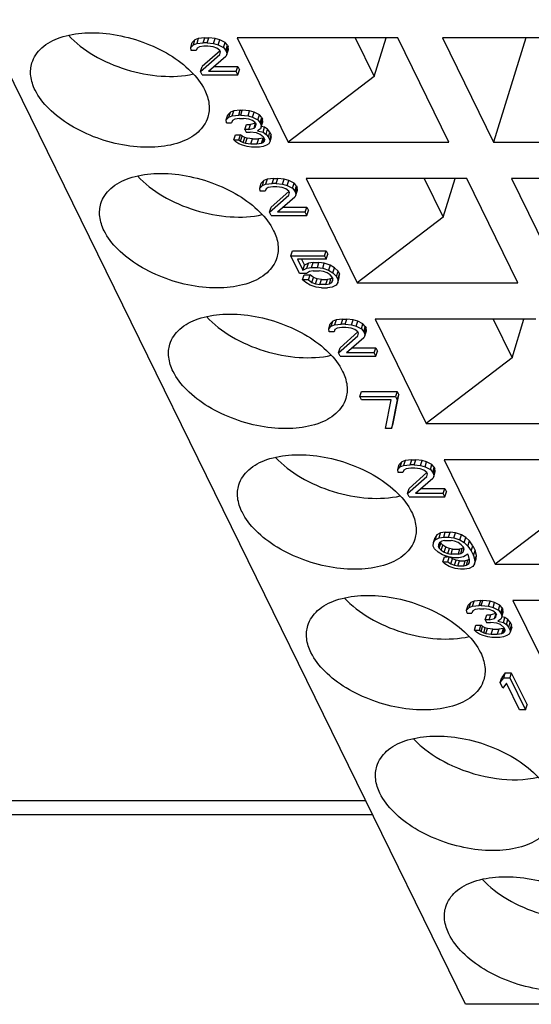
# Model space of a CAD drawing. Header units: millimetres. Extents: x 0 to 594, y 0 to 420.
# Tile 87 of 236: x 333.59 to 338.87, y 29.65 to 39.8. Entities that reach past the tile are written whole.
import ezdxf

# ---------------------------------------------------------------- set-up
doc = ezdxf.new("R2010")
doc.units = ezdxf.units.MM
doc.header["$LTSCALE"] = 32.67
doc.layers.get('0').update_dxf_attribs({"linetype": 'CONTINUOUS'})

msp = doc.modelspace()

# ---------------------------------------------------------------- linework, layer by layer
at = {"color": 7, "linetype": 'CONTINUOUS'}
for p, q in [((338.1872, 29.64504), (325.37544, 55.75266)), ((335.42849, 39.60446), (335.39448, 39.59036)), ((335.42849, 39.60446), (335.41236, 39.55224)), ((335.49667, 39.61152), (335.42849, 39.60446)), ((335.48053, 39.5593), (335.49667, 39.61152)), ((335.49667, 39.61152), (335.53761, 39.61152)), ((335.52147, 39.5593), (335.53761, 39.61152)), ((335.60247, 39.60446), (335.53761, 39.61152)), ((335.58633, 39.55224), (335.60247, 39.60446)), ((335.65033, 39.59036), (335.60247, 39.60446)), ((337.48719, 39.61152), (335.82928, 39.61152)), ((335.82928, 39.61152), (336.35802, 38.53406)), ((337.04766, 39.61152), (337.24325, 39.21294)), ((337.24325, 39.21294), (337.36642, 39.61152)), ((338.01592, 38.53406), (337.48719, 39.61152)), ((339.60562, 39.61152), (337.94772, 39.61152)), ((337.94772, 39.61152), (338.47646, 38.53406)), ((338.80941, 39.61152), (338.47646, 38.53406)), ((335.35125, 39.50992), (335.36739, 39.56214)), ((335.35125, 39.50992), (335.37834, 39.53813)), ((335.35486, 39.48171), (335.35125, 39.50992)), ((335.39448, 39.59036), (335.36739, 39.56214)), ((335.37834, 39.53813), (335.39448, 39.59036)), ((335.37834, 39.53813), (335.41236, 39.55224)), ((335.41612, 39.50287), (335.40603, 39.48171)), ((335.41236, 39.55224), (335.48053, 39.5593)), ((335.4399, 39.51697), (335.41612, 39.50287)), ((335.48761, 39.52403), (335.4399, 39.51697)), ((335.52147, 39.5593), (335.48053, 39.5593)), ((335.52854, 39.52403), (335.48761, 39.52403)), ((335.52147, 39.5593), (335.58633, 39.55224)), ((335.58317, 39.51697), (335.52854, 39.52403)), ((335.6208, 39.50287), (335.58317, 39.51697)), ((335.58633, 39.55224), (335.63419, 39.53813)), ((335.65165, 39.48171), (335.6208, 39.50287)), ((335.63419, 39.53813), (335.65033, 39.59036)), ((335.63419, 39.53813), (335.68897, 39.50992)), ((335.70511, 39.56214), (335.65033, 39.59036)), ((335.68897, 39.50992), (335.70511, 39.56214)), ((335.68897, 39.50992), (335.71305, 39.48171)), ((335.72919, 39.53393), (335.70511, 39.56214)), ((335.71305, 39.48171), (335.72919, 39.53393)), ((335.71998, 39.4676), (335.73612, 39.51982)), ((335.72919, 39.53393), (335.73612, 39.51982)), ((335.73973, 39.4916), (335.73612, 39.51982)), ((335.40603, 39.48171), (335.35486, 39.48171)), ((335.45194, 39.26304), (335.65195, 39.43938)), ((335.65322, 39.4785), (335.46807, 39.31526)), ((335.71351, 39.41822), (335.53381, 39.26304)), ((335.65857, 39.4676), (335.65165, 39.48171)), ((335.65195, 39.43938), (335.65857, 39.4676)), ((335.71998, 39.4676), (335.71305, 39.48171)), ((335.72359, 39.43938), (335.71351, 39.41822)), ((335.71998, 39.4676), (335.72359, 39.43938)), ((335.72359, 39.43938), (335.73973, 39.4916)), ((335.45194, 39.26304), (335.46807, 39.31526)), ((335.59428, 39.31526), (335.8365, 39.31526)), ((335.82036, 39.26304), (335.8365, 39.31526)), ((335.8365, 39.31526), (335.85381, 39.27999)), ((335.46924, 39.22777), (335.45194, 39.26304)), ((335.46924, 39.22777), (335.83767, 39.22777)), ((335.82036, 39.26304), (335.53381, 39.26304)), ((335.83767, 39.22777), (335.82036, 39.26304)), ((335.83767, 39.22777), (335.85381, 39.27999)), ((337.24325, 39.21294), (336.35802, 38.53406)), ((335.7173, 38.76399), (335.73344, 38.81621)), ((335.7173, 38.76399), (335.74439, 38.7922)), ((335.76053, 38.84442), (335.73344, 38.81621)), ((335.74439, 38.7922), (335.76053, 38.84442)), ((335.74439, 38.7922), (335.77841, 38.80631)), ((335.79454, 38.85853), (335.76053, 38.84442)), ((335.77841, 38.80631), (335.79454, 38.85853)), ((335.77841, 38.80631), (335.84658, 38.81336)), ((335.86272, 38.86559), (335.79454, 38.85853)), ((335.84658, 38.81336), (335.86272, 38.86559)), ((335.86705, 38.81336), (335.84658, 38.81336)), ((335.86272, 38.86559), (335.88319, 38.86559)), ((335.86705, 38.81336), (335.88319, 38.86559)), ((335.86705, 38.81336), (335.94215, 38.80631)), ((335.95829, 38.85853), (335.88319, 38.86559)), ((335.94215, 38.80631), (335.95829, 38.85853)), ((335.94215, 38.80631), (335.99001, 38.7922)), ((336.00615, 38.84442), (335.95829, 38.85853)), ((335.99001, 38.7922), (336.00615, 38.84442)), ((335.99001, 38.7922), (336.04479, 38.76399)), ((336.06093, 38.81621), (336.00615, 38.84442)), ((336.04479, 38.76399), (336.06093, 38.81621)), ((336.08501, 38.78799), (336.06093, 38.81621)), ((336.06887, 38.73577), (336.08501, 38.78799)), ((336.08501, 38.78799), (336.09193, 38.77389)), ((335.72091, 38.73577), (335.7173, 38.76399)), ((335.72091, 38.73577), (335.77208, 38.73577)), ((335.78217, 38.75693), (335.77208, 38.73577)), ((335.80595, 38.77104), (335.78217, 38.75693)), ((335.85366, 38.7781), (335.80595, 38.77104)), ((335.85366, 38.7781), (335.89459, 38.7781)), ((335.94922, 38.77104), (335.89459, 38.7781)), ((335.90904, 38.66524), (335.92518, 38.71746)), ((335.92518, 38.71746), (335.96611, 38.71746)), ((335.98685, 38.75693), (335.94922, 38.77104)), ((335.94998, 38.66524), (335.96611, 38.71746)), ((336.01986, 38.73137), (335.96611, 38.71746)), ((336.0177, 38.73577), (335.98685, 38.75693)), ((336.00446, 38.67934), (336.02027, 38.73053)), ((336.00446, 38.67934), (336.018, 38.69345)), ((336.0177, 38.73577), (336.02462, 38.72167)), ((336.018, 38.69345), (336.02462, 38.72167)), ((336.04479, 38.76399), (336.06887, 38.73577)), ((336.07579, 38.72167), (336.06887, 38.73577)), ((336.07941, 38.69345), (336.06932, 38.67229)), ((336.07579, 38.72167), (336.09193, 38.77389)), ((336.07579, 38.72167), (336.07941, 38.69345)), ((336.07941, 38.69345), (336.09554, 38.74567)), ((336.113, 38.68924), (336.08054, 38.69713)), ((336.09554, 38.74567), (336.09193, 38.77389)), ((336.09686, 38.63702), (336.113, 38.68924)), ((336.14385, 38.66808), (336.113, 38.68924)), ((335.79722, 38.55943), (335.81336, 38.61165)), ((335.81336, 38.61165), (335.86453, 38.61165)), ((335.84839, 38.55943), (335.86453, 38.61165)), ((335.88168, 38.59754), (335.86453, 38.61165)), ((335.86554, 38.54532), (335.88168, 38.59754)), ((335.90907, 38.58344), (335.88168, 38.59754)), ((335.89294, 38.53121), (335.90907, 38.58344)), ((335.94998, 38.66524), (335.90904, 38.66524)), ((335.90904, 38.66524), (335.92289, 38.63702)), ((335.933, 38.57638), (335.90907, 38.58344)), ((335.92289, 38.63702), (335.96382, 38.63702)), ((335.94998, 38.66524), (336.00446, 38.67934)), ((336.02869, 38.62997), (335.96382, 38.63702)), ((336.06631, 38.61586), (336.02869, 38.62997)), ((336.06932, 38.67229), (336.03877, 38.65113)), ((336.03877, 38.65113), (336.09686, 38.63702)), ((336.10063, 38.58764), (336.06631, 38.61586)), ((336.09686, 38.63702), (336.12772, 38.61586)), ((336.10063, 38.58764), (336.11447, 38.55943)), ((336.12772, 38.61586), (336.14385, 38.66808)), ((336.12772, 38.61586), (336.1518, 38.58764)), ((336.16793, 38.63987), (336.14385, 38.66808)), ((336.1518, 38.58764), (336.16793, 38.63987)), ((336.16564, 38.55943), (336.1518, 38.58764)), ((336.16564, 38.55943), (336.18178, 38.61165)), ((336.18193, 38.59049), (336.16579, 38.53827)), ((336.16793, 38.63987), (336.18178, 38.61165)), ((336.18193, 38.59049), (336.18178, 38.61165)), ((335.79722, 38.55943), (335.84839, 38.55943)), ((335.81784, 38.53827), (335.79722, 38.55943)), ((335.84869, 38.51711), (335.81784, 38.53827)), ((335.84839, 38.55943), (335.86554, 38.54532)), ((335.88631, 38.503), (335.84869, 38.51711)), ((335.86554, 38.54532), (335.89294, 38.53121)), ((335.93417, 38.48889), (335.88631, 38.503)), ((335.89294, 38.53121), (335.91686, 38.52416)), ((335.91686, 38.52416), (335.933, 38.57638)), ((335.91686, 38.52416), (335.9715, 38.51711)), ((335.98763, 38.56933), (335.933, 38.57638)), ((335.97857, 38.48184), (335.93417, 38.48889)), ((335.9715, 38.51711), (335.98763, 38.56933)), ((335.9715, 38.51711), (336.0329, 38.51711)), ((336.06044, 38.48184), (335.97857, 38.48184)), ((335.98763, 38.56933), (336.04904, 38.56933)), ((336.04904, 38.56933), (336.0329, 38.51711)), ((336.0329, 38.51711), (336.08061, 38.52416)), ((336.09675, 38.57638), (336.04904, 38.56933)), ((336.09792, 38.48889), (336.06044, 38.48184)), ((336.08061, 38.52416), (336.09675, 38.57638)), ((336.08061, 38.52416), (336.09762, 38.53121)), ((336.10456, 38.57962), (336.09675, 38.57638)), ((336.09762, 38.53121), (336.10948, 38.5696)), ((336.09762, 38.53121), (336.11116, 38.54532)), ((336.13193, 38.503), (336.09792, 38.48889)), ((336.11116, 38.54532), (336.11447, 38.55943)), ((336.15571, 38.51711), (336.13193, 38.503)), ((336.16579, 38.53827), (336.15571, 38.51711)), ((336.16564, 38.55943), (336.16579, 38.53827)), ((336.35802, 38.53406), (338.01592, 38.53406)), ((338.47646, 38.53406), (340.13436, 38.53406)), ((336.06302, 38.0595), (336.07915, 38.11172)), ((336.06302, 38.0595), (336.09011, 38.08771)), ((336.10624, 38.13993), (336.07915, 38.11172)), ((336.09011, 38.08771), (336.10624, 38.13993)), ((336.09011, 38.08771), (336.12412, 38.10182)), ((336.14026, 38.15404), (336.10624, 38.13993)), ((336.14026, 38.15404), (336.12412, 38.10182)), ((336.12412, 38.10182), (336.1923, 38.10887)), ((336.20843, 38.16109), (336.14026, 38.15404)), ((336.1923, 38.10887), (336.20843, 38.16109)), ((336.23323, 38.10887), (336.1923, 38.10887)), ((336.20843, 38.16109), (336.24937, 38.16109)), ((336.23323, 38.10887), (336.24937, 38.16109)), ((336.23323, 38.10887), (336.2981, 38.10182)), ((336.31424, 38.15404), (336.24937, 38.16109)), ((336.2981, 38.10182), (336.31424, 38.15404)), ((336.2981, 38.10182), (336.34596, 38.08771)), ((336.3621, 38.13993), (336.31424, 38.15404)), ((336.34596, 38.08771), (336.3621, 38.13993)), ((336.34596, 38.08771), (336.40074, 38.0595)), ((336.41688, 38.11172), (336.3621, 38.13993)), ((336.40074, 38.0595), (336.41688, 38.11172)), ((336.44096, 38.0835), (336.41688, 38.11172)), ((336.42482, 38.03128), (336.44096, 38.0835)), ((336.44096, 38.0835), (336.44788, 38.0694)), ((338.19895, 38.16109), (336.54105, 38.16109)), ((336.54105, 38.16109), (337.06979, 37.08364)), ((337.75942, 38.16109), (337.95501, 37.76252)), ((337.95501, 37.76252), (338.07818, 38.16109)), ((338.72769, 37.08364), (338.19895, 38.16109)), ((340.31738, 38.16109), (338.65948, 38.16109)), ((338.65948, 38.16109), (339.18822, 37.08364)), ((336.06663, 38.03128), (336.06302, 38.0595)), ((336.1178, 38.03128), (336.06663, 38.03128)), ((336.12788, 38.05244), (336.1178, 38.03128)), ((336.15166, 38.06655), (336.12788, 38.05244)), ((336.19937, 38.0736), (336.15166, 38.06655)), ((336.1637, 37.81262), (336.36372, 37.98896)), ((336.36499, 38.02808), (336.17984, 37.86484)), ((336.24031, 38.0736), (336.19937, 38.0736)), ((336.29494, 38.06655), (336.24031, 38.0736)), ((336.33256, 38.05244), (336.29494, 38.06655)), ((336.36342, 38.03128), (336.33256, 38.05244)), ((336.37034, 38.01717), (336.36342, 38.03128)), ((336.36372, 37.98896), (336.37034, 38.01717)), ((336.40074, 38.0595), (336.42482, 38.03128)), ((336.43174, 38.01717), (336.42482, 38.03128)), ((336.43535, 37.98896), (336.42527, 37.9678)), ((336.43174, 38.01717), (336.44788, 38.0694)), ((336.43174, 38.01717), (336.43535, 37.98896)), ((336.43535, 37.98896), (336.45149, 38.04118)), ((336.45149, 38.04118), (336.44788, 38.0694)), ((336.42527, 37.9678), (336.24557, 37.81262)), ((336.1637, 37.81262), (336.17984, 37.86484)), ((336.18101, 37.77735), (336.1637, 37.81262)), ((336.18101, 37.77735), (336.54943, 37.77735)), ((336.53212, 37.81262), (336.24557, 37.81262)), ((336.30604, 37.86484), (336.54826, 37.86484)), ((336.53212, 37.81262), (336.54826, 37.86484)), ((336.54943, 37.77735), (336.53212, 37.81262)), ((336.54826, 37.86484), (336.56557, 37.82957)), ((336.54943, 37.77735), (336.56557, 37.82957)), ((337.95501, 37.76252), (337.06979, 37.08364)), ((336.38437, 37.36294), (336.40051, 37.41516)), ((336.38437, 37.36294), (336.73233, 37.36294)), ((336.47437, 37.17954), (336.38437, 37.36294)), ((336.40051, 37.41516), (336.74846, 37.41516)), ((336.73233, 37.36294), (336.74846, 37.41516)), ((336.73233, 37.36294), (336.74963, 37.32767)), ((336.74846, 37.41516), (336.76577, 37.37989)), ((336.74963, 37.32767), (336.76577, 37.37989)), ((336.74963, 37.32767), (336.45285, 37.32767)), ((336.45285, 37.32767), (336.50823, 37.21481)), ((336.49461, 37.32767), (336.52437, 37.26703)), ((336.50823, 37.21481), (336.52437, 37.26703)), ((336.56515, 37.2882), (336.52437, 37.26703)), ((336.54902, 37.23597), (336.56515, 37.2882)), ((336.61286, 37.29525), (336.56515, 37.2882)), ((336.59672, 37.24303), (336.61286, 37.29525)), ((336.61286, 37.29525), (336.67427, 37.29525)), ((336.65813, 37.24303), (336.67427, 37.29525)), ((336.7289, 37.2882), (336.67427, 37.29525)), ((336.71276, 37.23597), (336.7289, 37.2882)), ((336.79045, 37.26703), (336.7289, 37.2882)), ((336.79045, 37.26703), (336.77431, 37.21481)), ((336.835, 37.23882), (336.79045, 37.26703)), ((336.54601, 37.17954), (336.47437, 37.17954)), ((336.50552, 37.11606), (336.52166, 37.16828)), ((336.50823, 37.21481), (336.54902, 37.23597)), ((336.52166, 37.16828), (336.58306, 37.16828)), ((336.57656, 37.20071), (336.54601, 37.17954)), ((336.54902, 37.23597), (336.59672, 37.24303)), ((336.56692, 37.11606), (336.58306, 37.16828)), ((336.61403, 37.20776), (336.57656, 37.20071)), ((336.61738, 37.14007), (336.58306, 37.16828)), ((336.59672, 37.24303), (336.65813, 37.24303)), ((336.61403, 37.20776), (336.67544, 37.20776)), ((336.65813, 37.24303), (336.71276, 37.23597)), ((336.71983, 37.20071), (336.67544, 37.20776)), ((336.71276, 37.23597), (336.77431, 37.21481)), ((336.75746, 37.1866), (336.71983, 37.20071)), ((336.78831, 37.16544), (336.75746, 37.1866)), ((336.77431, 37.21481), (336.81886, 37.1866)), ((336.80893, 37.14428), (336.78831, 37.16544)), ((336.81886, 37.1866), (336.835, 37.23882)), ((336.81886, 37.1866), (336.85664, 37.15133)), ((336.87278, 37.20355), (336.835, 37.23882)), ((336.85664, 37.15133), (336.87278, 37.20355)), ((336.87048, 37.12311), (336.88662, 37.17534)), ((336.87278, 37.20355), (336.88662, 37.17534)), ((336.88346, 37.14007), (336.88662, 37.17534)), ((336.56692, 37.11606), (336.50552, 37.11606)), ((336.53983, 37.08785), (336.50552, 37.11606)), ((336.58438, 37.05963), (336.53983, 37.08785)), ((336.56692, 37.11606), (336.60124, 37.08785)), ((336.64594, 37.03847), (336.58438, 37.05963)), ((336.60124, 37.08785), (336.61738, 37.14007)), ((336.60124, 37.08785), (336.63886, 37.07374)), ((336.655, 37.12596), (336.61738, 37.14007)), ((336.63886, 37.07374), (336.655, 37.12596)), ((336.63886, 37.07374), (336.68326, 37.06668)), ((336.6994, 37.11891), (336.655, 37.12596)), ((336.68326, 37.06668), (336.6994, 37.11891)), ((336.74466, 37.06668), (336.68326, 37.06668)), ((336.6994, 37.11891), (336.7608, 37.11891)), ((336.74466, 37.06668), (336.7608, 37.11891)), ((336.74466, 37.06668), (336.78214, 37.07374)), ((336.79828, 37.12596), (336.7608, 37.11891)), ((336.78214, 37.07374), (336.79828, 37.12596)), ((336.78214, 37.07374), (336.80592, 37.08785)), ((336.81349, 37.13498), (336.79828, 37.12596)), ((336.80592, 37.08785), (336.81592, 37.12022)), ((336.80592, 37.08785), (336.816, 37.10901)), ((336.80893, 37.14428), (336.81585, 37.13017)), ((336.85047, 37.05963), (336.80968, 37.03847)), ((336.816, 37.10901), (336.81585, 37.13017)), ((336.86732, 37.08785), (336.85047, 37.05963)), ((336.87048, 37.12311), (336.85664, 37.15133)), ((336.86732, 37.08785), (336.88346, 37.14007)), ((336.87048, 37.12311), (336.86732, 37.08785)), ((337.06979, 37.08364), (338.72769, 37.08364)), ((336.70057, 37.03142), (336.64594, 37.03847)), ((336.70057, 37.03142), (336.76197, 37.03142)), ((336.80968, 37.03847), (336.76197, 37.03142)), ((336.77478, 36.60907), (336.79092, 36.6613)), ((336.81801, 36.68951), (336.79092, 36.6613)), ((336.80187, 36.63729), (336.81801, 36.68951)), ((336.85202, 36.70362), (336.81801, 36.68951)), ((336.85202, 36.70362), (336.83588, 36.6514)), ((336.83588, 36.6514), (336.90406, 36.65845)), ((336.9202, 36.71067), (336.85202, 36.70362)), ((336.90406, 36.65845), (336.9202, 36.71067)), ((336.945, 36.65845), (336.90406, 36.65845)), ((336.9202, 36.71067), (336.96114, 36.71067)), ((336.945, 36.65845), (336.96114, 36.71067)), ((336.945, 36.65845), (337.00986, 36.6514)), ((337.026, 36.70362), (336.96114, 36.71067)), ((337.00986, 36.6514), (337.026, 36.70362)), ((337.07386, 36.68951), (337.026, 36.70362)), ((337.05772, 36.63729), (337.07386, 36.68951)), ((337.12864, 36.6613), (337.07386, 36.68951)), ((337.1125, 36.60907), (337.12864, 36.6613)), ((337.15272, 36.63308), (337.12864, 36.6613)), ((338.91071, 36.71067), (337.25281, 36.71067)), ((337.25281, 36.71067), (337.78155, 35.63321)), ((338.47119, 36.71067), (338.66678, 36.3121)), ((338.66678, 36.3121), (338.78995, 36.71067)), ((336.77478, 36.60907), (336.80187, 36.63729)), ((336.77839, 36.58086), (336.77478, 36.60907)), ((336.82956, 36.58086), (336.77839, 36.58086)), ((336.80187, 36.63729), (336.83588, 36.6514)), ((336.83965, 36.60202), (336.82956, 36.58086)), ((336.86343, 36.61613), (336.83965, 36.60202)), ((336.91113, 36.62318), (336.86343, 36.61613)), ((337.07675, 36.57765), (336.8916, 36.41441)), ((336.95207, 36.62318), (336.91113, 36.62318)), ((337.0067, 36.61613), (336.95207, 36.62318)), ((337.04433, 36.60202), (337.0067, 36.61613)), ((337.00986, 36.6514), (337.05772, 36.63729)), ((337.07518, 36.58086), (337.04433, 36.60202)), ((337.05772, 36.63729), (337.1125, 36.60907)), ((337.0821, 36.56675), (337.07518, 36.58086)), ((337.07548, 36.53854), (337.0821, 36.56675)), ((337.1125, 36.60907), (337.13658, 36.58086)), ((337.13658, 36.58086), (337.15272, 36.63308)), ((337.14351, 36.56675), (337.13658, 36.58086)), ((337.14351, 36.56675), (337.15964, 36.61897)), ((337.14351, 36.56675), (337.14712, 36.53854)), ((337.14712, 36.53854), (337.16326, 36.59076)), ((337.15272, 36.63308), (337.15964, 36.61897)), ((337.16326, 36.59076), (337.15964, 36.61897)), ((336.87546, 36.36219), (337.07548, 36.53854)), ((337.13703, 36.51737), (336.95734, 36.36219)), ((337.14712, 36.53854), (337.13703, 36.51737)), ((336.87546, 36.36219), (336.8916, 36.41441)), ((336.89277, 36.32692), (336.87546, 36.36219)), ((337.24389, 36.36219), (336.95734, 36.36219)), ((337.01781, 36.41441), (337.26003, 36.41441)), ((337.24389, 36.36219), (337.26003, 36.41441)), ((337.2612, 36.32692), (337.24389, 36.36219)), ((337.26003, 36.41441), (337.27733, 36.37915)), ((337.2612, 36.32692), (337.27733, 36.37915)), ((336.89277, 36.32692), (337.2612, 36.32692)), ((338.66678, 36.3121), (337.78155, 35.63321)), ((337.09613, 35.91252), (337.11227, 35.96474)), ((337.11227, 35.96474), (337.4807, 35.96474)), ((337.4807, 35.96474), (337.46456, 35.91252)), ((337.4807, 35.96474), (337.498, 35.92947)), ((337.09613, 35.91252), (337.46456, 35.91252)), ((337.11344, 35.87725), (337.09613, 35.91252)), ((337.42046, 35.87725), (337.11344, 35.87725)), ((337.36116, 35.58099), (337.42046, 35.87725)), ((337.48187, 35.87725), (337.42257, 35.58099)), ((337.4387, 35.63321), (337.498, 35.92947)), ((337.46456, 35.91252), (337.48187, 35.87725)), ((337.48187, 35.87725), (337.498, 35.92947)), ((337.42257, 35.58099), (337.36116, 35.58099)), ((337.42257, 35.58099), (337.4387, 35.63321)), ((337.78155, 35.63321), (339.43945, 35.63321)), ((337.52977, 35.23909), (337.50268, 35.21087)), ((337.51364, 35.18687), (337.52977, 35.23909)), ((337.56379, 35.25319), (337.52977, 35.23909)), ((337.56379, 35.25319), (337.54765, 35.20097)), ((337.63196, 35.26025), (337.56379, 35.25319)), ((337.61583, 35.20803), (337.63196, 35.26025)), ((337.63196, 35.26025), (337.6729, 35.26025)), ((337.65676, 35.20803), (337.6729, 35.26025)), ((337.73776, 35.25319), (337.6729, 35.26025)), ((337.72163, 35.20097), (337.73776, 35.25319)), ((337.78562, 35.23909), (337.73776, 35.25319)), ((337.76949, 35.18687), (337.78562, 35.23909)), ((337.84041, 35.21087), (337.78562, 35.23909)), ((339.62248, 35.26025), (337.96458, 35.26025)), ((337.96458, 35.26025), (338.49332, 34.18279)), ((337.48655, 35.15865), (337.50268, 35.21087)), ((337.48655, 35.15865), (337.51364, 35.18687)), ((337.49016, 35.13044), (337.48655, 35.15865)), ((337.54133, 35.13044), (337.49016, 35.13044)), ((337.51364, 35.18687), (337.54765, 35.20097)), ((337.55141, 35.1516), (337.54133, 35.13044)), ((337.54765, 35.20097), (337.61583, 35.20803)), ((337.57519, 35.1657), (337.55141, 35.1516)), ((337.6229, 35.17276), (337.57519, 35.1657)), ((337.65676, 35.20803), (337.61583, 35.20803)), ((337.66383, 35.17276), (337.6229, 35.17276)), ((337.65676, 35.20803), (337.72163, 35.20097)), ((337.71847, 35.1657), (337.66383, 35.17276)), ((337.75609, 35.1516), (337.71847, 35.1657)), ((337.72163, 35.20097), (337.76949, 35.18687)), ((337.78694, 35.13044), (337.75609, 35.1516)), ((337.76949, 35.18687), (337.82427, 35.15865)), ((337.79387, 35.11633), (337.78694, 35.13044)), ((337.82427, 35.15865), (337.84041, 35.21087)), ((337.82427, 35.15865), (337.84835, 35.13044)), ((337.86449, 35.18266), (337.84041, 35.21087)), ((337.84835, 35.13044), (337.86449, 35.18266)), ((337.85527, 35.11633), (337.84835, 35.13044)), ((337.85527, 35.11633), (337.87141, 35.16855)), ((337.85888, 35.08811), (337.87502, 35.14033)), ((337.86449, 35.18266), (337.87141, 35.16855)), ((337.87502, 35.14033), (337.87141, 35.16855)), ((337.58723, 34.91177), (337.78724, 35.08811)), ((337.78852, 35.12723), (337.60337, 34.96399)), ((337.8488, 35.06695), (337.6691, 34.91177)), ((337.78724, 35.08811), (337.79387, 35.11633)), ((337.85888, 35.08811), (337.8488, 35.06695)), ((337.85527, 35.11633), (337.85888, 35.08811)), ((337.58723, 34.91177), (337.60337, 34.96399)), ((337.72957, 34.96399), (337.97179, 34.96399)), ((337.95565, 34.91177), (337.97179, 34.96399)), ((337.97179, 34.96399), (337.9891, 34.92872)), ((337.97296, 34.8765), (337.9891, 34.92872)), ((337.60454, 34.8765), (337.58723, 34.91177)), ((337.60454, 34.8765), (337.97296, 34.8765)), ((337.95565, 34.91177), (337.6691, 34.91177)), ((337.97296, 34.8765), (337.95565, 34.91177)), ((339.37854, 34.86167), (338.49332, 34.18279)), ((337.85606, 34.40566), (337.8722, 34.45789)), ((337.85606, 34.40566), (337.87291, 34.43388)), ((337.88905, 34.4861), (337.8722, 34.45789)), ((337.87291, 34.43388), (337.88905, 34.4861)), ((337.87291, 34.43388), (337.9137, 34.45504)), ((337.92984, 34.50726), (337.88905, 34.4861)), ((337.9137, 34.45504), (337.92984, 34.50726)), ((337.9137, 34.45504), (337.96141, 34.46209)), ((337.94124, 34.41977), (337.91746, 34.40566)), ((337.97755, 34.51432), (337.92984, 34.50726)), ((337.96848, 34.42683), (337.94124, 34.41977)), ((337.96141, 34.46209), (337.97755, 34.51432)), ((337.96141, 34.46209), (338.01258, 34.46209)), ((337.96848, 34.42683), (338.04012, 34.42683)), ((337.97755, 34.51432), (338.02872, 34.51432)), ((338.01258, 34.46209), (338.02872, 34.51432)), ((338.01258, 34.46209), (338.06721, 34.45504)), ((338.08335, 34.50726), (338.02872, 34.51432)), ((338.07428, 34.41977), (338.04012, 34.42683)), ((338.06721, 34.45504), (338.08335, 34.50726)), ((338.06721, 34.45504), (338.12876, 34.43388)), ((338.11191, 34.40566), (338.07428, 34.41977)), ((338.1449, 34.4861), (338.08335, 34.50726)), ((338.12876, 34.43388), (338.1449, 34.4861)), ((338.12876, 34.43388), (338.17331, 34.40566)), ((338.18945, 34.45789), (338.1449, 34.4861)), ((338.17331, 34.40566), (338.18945, 34.45789)), ((338.22722, 34.42262), (338.18945, 34.45789)), ((338.21109, 34.3704), (338.22722, 34.42262)), ((338.26169, 34.37324), (338.22722, 34.42262)), ((337.8529, 34.3704), (337.85606, 34.40566)), ((337.86674, 34.34218), (337.8529, 34.3704)), ((337.90452, 34.30691), (337.86674, 34.34218)), ((337.91746, 34.40566), (337.90738, 34.3845)), ((337.90738, 34.3845), (337.90753, 34.36334)), ((337.90753, 34.36334), (337.92131, 34.40795)), ((337.91445, 34.34923), (337.90753, 34.36334)), ((337.91445, 34.34923), (337.93059, 34.40146)), ((337.91445, 34.34923), (337.93507, 34.32807)), ((337.92603, 34.41075), (337.93059, 34.40146)), ((337.95121, 34.3803), (337.93059, 34.40146)), ((337.93507, 34.32807), (337.95121, 34.3803)), ((337.93507, 34.32807), (337.96592, 34.30691)), ((337.98206, 34.35913), (337.95121, 34.3803)), ((337.96592, 34.30691), (337.98206, 34.35913)), ((338.01968, 34.34503), (337.98206, 34.35913)), ((338.00355, 34.2928), (338.01968, 34.34503)), ((338.05385, 34.33797), (338.01968, 34.34503)), ((338.03771, 34.28575), (338.05385, 34.33797)), ((338.05385, 34.33797), (338.12549, 34.33797)), ((338.12549, 34.33797), (338.10935, 34.28575)), ((338.14276, 34.3845), (338.11191, 34.40566)), ((338.15273, 34.34503), (338.12549, 34.33797)), ((338.13659, 34.2928), (338.15273, 34.34503)), ((338.16338, 34.36334), (338.14276, 34.3845)), ((338.16794, 34.35405), (338.15273, 34.34503)), ((338.17037, 34.33928), (338.16037, 34.30691)), ((338.16037, 34.30691), (338.17045, 34.32807)), ((338.16338, 34.36334), (338.1703, 34.34923)), ((338.17045, 34.32807), (338.1703, 34.34923)), ((338.17331, 34.40566), (338.21109, 34.3704)), ((338.21109, 34.3704), (338.24555, 34.32102)), ((338.24555, 34.32102), (338.26169, 34.37324)), ((338.24555, 34.32102), (338.26978, 34.27164)), ((338.26169, 34.37324), (338.28592, 34.32387)), ((338.26978, 34.27164), (338.28592, 34.32387)), ((338.29992, 34.27449), (338.28592, 34.32387)), ((337.94907, 34.2787), (337.90452, 34.30691)), ((338.01062, 34.25754), (337.94907, 34.2787)), ((337.95298, 34.20816), (337.96912, 34.26038)), ((337.96592, 34.30691), (338.00355, 34.2928)), ((337.96912, 34.26038), (338.00234, 34.26038)), ((338.00355, 34.2928), (338.03771, 34.28575)), ((338.00415, 34.20816), (338.01907, 34.25645)), ((338.06525, 34.25048), (338.01062, 34.25754)), ((338.05114, 34.23922), (338.02764, 34.25534)), ((338.035, 34.187), (338.05114, 34.23922)), ((338.10935, 34.28575), (338.03771, 34.28575)), ((338.08876, 34.22511), (338.05114, 34.23922)), ((338.11642, 34.25048), (338.06525, 34.25048)), ((338.07263, 34.17289), (338.08876, 34.22511)), ((338.12293, 34.21806), (338.08876, 34.22511)), ((338.10679, 34.16584), (338.12293, 34.21806)), ((338.10935, 34.28575), (338.13659, 34.2928)), ((338.16413, 34.25754), (338.11642, 34.25048)), ((338.12293, 34.21806), (338.18433, 34.21806)), ((338.13659, 34.2928), (338.16037, 34.30691)), ((338.21169, 34.28575), (338.16413, 34.25754)), ((338.16819, 34.16584), (338.18433, 34.21806)), ((338.21157, 34.22511), (338.18433, 34.21806)), ((338.19543, 34.17289), (338.21157, 34.22511)), ((338.2278, 34.23474), (338.21157, 34.22511)), ((338.21861, 34.27164), (338.21169, 34.28575)), ((338.22915, 34.22932), (338.21861, 34.27164)), ((338.21921, 34.187), (338.22922, 34.21937)), ((338.2293, 34.20816), (338.22915, 34.22932)), ((338.26978, 34.27164), (338.28378, 34.22227)), ((338.28062, 34.187), (338.29676, 34.23922)), ((338.28378, 34.22227), (338.28062, 34.187)), ((338.28378, 34.22227), (338.29992, 34.27449)), ((338.29676, 34.23922), (338.29992, 34.27449)), ((337.95298, 34.20816), (338.00415, 34.20816)), ((337.9736, 34.187), (337.95298, 34.20816)), ((338.01814, 34.15878), (337.9736, 34.187)), ((338.00415, 34.20816), (338.035, 34.187)), ((338.0797, 34.13762), (338.01814, 34.15878)), ((338.035, 34.187), (338.07263, 34.17289)), ((338.07263, 34.17289), (338.10679, 34.16584)), ((338.13433, 34.13057), (338.0797, 34.13762)), ((338.10679, 34.16584), (338.16819, 34.16584)), ((338.17527, 34.13057), (338.13433, 34.13057)), ((338.16819, 34.16584), (338.19543, 34.17289)), ((338.22298, 34.13762), (338.17527, 34.13057)), ((338.19543, 34.17289), (338.21921, 34.187)), ((338.21921, 34.187), (338.2293, 34.20816)), ((338.26376, 34.15878), (338.22298, 34.13762)), ((338.28062, 34.187), (338.26376, 34.15878)), ((338.49332, 34.18279), (340.15122, 34.18279)), ((338.34373, 33.80982), (338.27555, 33.80277)), ((338.32759, 33.7576), (338.34373, 33.80982)), ((338.34373, 33.80982), (338.3642, 33.80982)), ((338.34806, 33.7576), (338.3642, 33.80982)), ((338.4393, 33.80277), (338.3642, 33.80982)), ((340.33424, 33.80982), (338.67634, 33.80982)), ((338.67634, 33.80982), (339.20508, 32.73237)), ((338.19831, 33.70823), (338.21445, 33.76045)), ((338.19831, 33.70823), (338.2254, 33.73644)), ((338.20192, 33.68001), (338.19831, 33.70823)), ((338.24154, 33.78866), (338.21445, 33.76045)), ((338.2254, 33.73644), (338.24154, 33.78866)), ((338.2254, 33.73644), (338.25941, 33.75055)), ((338.27555, 33.80277), (338.24154, 33.78866)), ((338.25941, 33.75055), (338.27555, 33.80277)), ((338.25941, 33.75055), (338.32759, 33.7576)), ((338.28695, 33.71528), (338.26318, 33.70117)), ((338.33466, 33.72233), (338.28695, 33.71528)), ((338.34806, 33.7576), (338.32759, 33.7576)), ((338.33466, 33.72233), (338.3756, 33.72233)), ((338.34806, 33.7576), (338.42316, 33.75055)), ((338.43023, 33.71528), (338.3756, 33.72233)), ((338.42316, 33.75055), (338.4393, 33.80277)), ((338.42316, 33.75055), (338.47102, 33.73644)), ((338.46786, 33.70117), (338.43023, 33.71528)), ((338.48715, 33.78866), (338.4393, 33.80277)), ((338.47102, 33.73644), (338.48715, 33.78866)), ((338.47102, 33.73644), (338.5258, 33.70823)), ((338.54194, 33.76045), (338.48715, 33.78866)), ((338.5258, 33.70823), (338.54194, 33.76045)), ((338.5258, 33.70823), (338.54988, 33.68001)), ((338.56602, 33.73223), (338.54194, 33.76045)), ((338.54988, 33.68001), (338.56602, 33.73223)), ((338.5568, 33.6659), (338.57294, 33.71813)), ((338.56602, 33.73223), (338.57294, 33.71813)), ((338.57655, 33.68991), (338.57294, 33.71813)), ((338.20192, 33.68001), (338.25309, 33.68001)), ((338.26318, 33.70117), (338.25309, 33.68001)), ((338.39005, 33.60947), (338.40618, 33.6617)), ((338.43098, 33.60947), (338.39005, 33.60947)), ((338.39005, 33.60947), (338.40389, 33.58126)), ((338.40618, 33.6617), (338.44712, 33.6617)), ((338.43098, 33.60947), (338.44712, 33.6617)), ((338.43098, 33.60947), (338.48546, 33.62358)), ((338.50087, 33.67561), (338.44712, 33.6617)), ((338.49871, 33.68001), (338.46786, 33.70117)), ((338.48546, 33.62358), (338.50128, 33.67477)), ((338.48546, 33.62358), (338.49901, 33.63769)), ((338.49871, 33.68001), (338.50563, 33.6659)), ((338.49901, 33.63769), (338.50563, 33.6659)), ((338.55033, 33.61653), (338.51978, 33.59537)), ((338.5568, 33.6659), (338.54988, 33.68001)), ((338.56041, 33.63769), (338.55033, 33.61653)), ((338.5568, 33.6659), (338.56041, 33.63769)), ((338.56041, 33.63769), (338.57655, 33.68991)), ((338.59401, 33.63348), (338.56155, 33.64136)), ((338.57787, 33.58126), (338.59401, 33.63348)), ((338.62486, 33.61232), (338.59401, 33.63348)), ((338.60872, 33.5601), (338.62486, 33.61232)), ((338.64894, 33.58411), (338.62486, 33.61232)), ((338.27822, 33.50367), (338.29436, 33.55589)), ((338.29436, 33.55589), (338.34553, 33.55589)), ((338.32939, 33.50367), (338.34553, 33.55589)), ((338.36269, 33.54178), (338.34553, 33.55589)), ((338.34655, 33.48956), (338.36269, 33.54178)), ((338.39008, 33.52768), (338.36269, 33.54178)), ((338.37394, 33.47545), (338.39008, 33.52768)), ((338.41401, 33.52062), (338.39008, 33.52768)), ((338.39787, 33.4684), (338.41401, 33.52062)), ((338.40389, 33.58126), (338.44483, 33.58126)), ((338.46864, 33.51357), (338.41401, 33.52062)), ((338.50969, 33.57421), (338.44483, 33.58126)), ((338.4525, 33.46135), (338.46864, 33.51357)), ((338.46864, 33.51357), (338.53005, 33.51357)), ((338.54732, 33.5601), (338.50969, 33.57421)), ((338.53005, 33.51357), (338.51391, 33.46135)), ((338.51978, 33.59537), (338.57787, 33.58126)), ((338.57775, 33.52062), (338.53005, 33.51357)), ((338.58163, 33.53188), (338.54732, 33.5601)), ((338.56162, 33.4684), (338.57775, 33.52062)), ((338.58557, 33.52386), (338.57775, 33.52062)), ((338.57787, 33.58126), (338.60872, 33.5601)), ((338.57862, 33.47545), (338.59049, 33.51384)), ((338.58163, 33.53188), (338.59548, 33.50367)), ((338.60872, 33.5601), (338.6328, 33.53188)), ((338.6328, 33.53188), (338.64894, 33.58411)), ((338.64665, 33.50367), (338.6328, 33.53188)), ((338.64665, 33.50367), (338.66279, 33.55589)), ((338.66294, 33.53473), (338.6468, 33.48251)), ((338.64894, 33.58411), (338.66279, 33.55589)), ((338.66294, 33.53473), (338.66279, 33.55589)), ((338.27822, 33.50367), (338.32939, 33.50367)), ((338.29884, 33.48251), (338.27822, 33.50367)), ((338.3297, 33.46135), (338.29884, 33.48251)), ((338.32939, 33.50367), (338.34655, 33.48956)), ((338.36732, 33.44724), (338.3297, 33.46135)), ((338.34655, 33.48956), (338.37394, 33.47545)), ((338.41518, 33.43313), (338.36732, 33.44724)), ((338.37394, 33.47545), (338.39787, 33.4684)), ((338.39787, 33.4684), (338.4525, 33.46135)), ((338.45958, 33.42608), (338.41518, 33.43313)), ((338.4525, 33.46135), (338.51391, 33.46135)), ((338.54145, 33.42608), (338.45958, 33.42608)), ((338.51391, 33.46135), (338.56162, 33.4684)), ((338.57892, 33.43313), (338.54145, 33.42608)), ((338.56162, 33.4684), (338.57862, 33.47545)), ((338.57862, 33.47545), (338.59217, 33.48956)), ((338.61294, 33.44724), (338.57892, 33.43313)), ((338.59217, 33.48956), (338.59548, 33.50367)), ((338.63672, 33.46135), (338.61294, 33.44724)), ((338.6468, 33.48251), (338.63672, 33.46135)), ((338.64665, 33.50367), (338.6468, 33.48251)), ((338.54389, 32.96229), (338.56003, 33.01452)), ((338.54389, 32.96229), (338.58107, 33.01167)), ((338.5972, 33.06389), (338.56003, 33.01452)), ((338.58107, 33.01167), (338.5972, 33.06389)), ((338.58107, 33.01167), (338.64247, 33.01167)), ((338.5972, 33.06389), (338.65861, 33.06389)), ((338.65861, 33.06389), (338.64247, 33.01167)), ((338.64247, 33.01167), (338.80516, 32.68015)), ((338.65861, 33.06389), (338.8213, 32.73237)), ((338.57158, 32.90587), (338.54389, 32.96229)), ((338.60876, 32.95524), (338.57158, 32.90587)), ((338.74376, 32.68015), (338.60876, 32.95524)), ((338.80516, 32.68015), (338.8213, 32.73237)), ((338.80516, 32.68015), (338.74376, 32.68015)), ((332.1604, 31.6023), (337.22671, 31.6023)), ((347.09079, 29.64504), (338.1872, 29.64504))]:
    msp.add_line(p, q, dxfattribs=at)
at = {"color": 9, "linetype": 'CONTINUOUS'}
msp.add_line((332.20503, 31.74675), (337.16215, 31.74675), dxfattribs=at)
at = {"color": 7, "linetype": 'CONTINUOUS'}
for points, knots in [([(333.7123, 39.35327), (333.73041, 39.41188), (333.81176, 39.52765), (334.01296, 39.62988), (334.26963, 39.67253), (334.5604, 39.654), (334.85693, 39.57698), (335.12965, 39.44885), (335.35116, 39.28299), (335.45994, 39.14414), (335.49496, 39.07279)], [0, 0, 0, 0, 0.08791909, 0.19149303, 0.31582548, 0.45697836, 0.60611347, 0.75251705, 0.88607424, 1, 1, 1, 1]), ([(334.08848, 39.63696), (334.1636, 39.55592), (334.35285, 39.4133), (334.68191, 39.27136), (335.03368, 39.20313), (335.27031, 39.21438), (335.37798, 39.23898)], [0, 0, 0, 0, 0.23700782, 0.50008351, 0.76310939, 1, 1, 1, 1]), ([(333.74494, 39.07279), (333.72273, 39.11805), (333.69164, 39.21093), (333.69888, 39.30984), (333.7123, 39.35327)], [0, 0, 0, 0, 0.52588452, 1, 1, 1, 1]), ([(335.5276, 38.7923), (335.50949, 38.7337), (335.42814, 38.61793), (335.22694, 38.51569), (334.97027, 38.47305), (334.67949, 38.49157), (334.38297, 38.5686), (334.11025, 38.69673), (333.88873, 38.86258), (333.77996, 39.00143), (333.74494, 39.07279)], [0, 0, 0, 0, 0.08791909, 0.19149303, 0.31582548, 0.45697836, 0.60611347, 0.75251705, 0.88607424, 1, 1, 1, 1]), ([(335.49496, 39.07279), (335.51717, 39.02753), (335.54826, 38.93465), (335.54101, 38.83573), (335.5276, 38.7923)], [0, 0, 0, 0, 0.52588452, 1, 1, 1, 1]), ([(334.42406, 37.90285), (334.44217, 37.96146), (334.52352, 38.07723), (334.72472, 38.17946), (334.98139, 38.22211), (335.27217, 38.20358), (335.56869, 38.12656), (335.84141, 37.99842), (336.06293, 37.83257), (336.1717, 37.69372), (336.20672, 37.62237)], [0, 0, 0, 0, 0.08791909, 0.19149303, 0.31582548, 0.45697836, 0.60611347, 0.75251705, 0.88607424, 1, 1, 1, 1]), ([(334.80024, 38.18653), (334.87536, 38.1055), (335.06462, 37.96288), (335.39368, 37.82094), (335.74545, 37.7527), (335.98208, 37.76396), (336.08974, 37.78856)], [0, 0, 0, 0, 0.23700782, 0.50008351, 0.76310939, 1, 1, 1, 1]), ([(334.4567, 37.62237), (334.43449, 37.66763), (334.4034, 37.76051), (334.41065, 37.85942), (334.42406, 37.90285)], [0, 0, 0, 0, 0.52588452, 1, 1, 1, 1]), ([(336.23936, 37.34188), (336.22125, 37.28328), (336.1399, 37.1675), (335.9387, 37.06527), (335.68203, 37.02263), (335.39126, 37.04115), (335.09473, 37.11818), (334.82201, 37.24631), (334.6005, 37.41216), (334.49172, 37.55101), (334.4567, 37.62237)], [0, 0, 0, 0, 0.08791909, 0.19149303, 0.31582548, 0.45697836, 0.60611347, 0.75251705, 0.88607424, 1, 1, 1, 1]), ([(336.20672, 37.62237), (336.22893, 37.5771), (336.26002, 37.48422), (336.25278, 37.38531), (336.23936, 37.34188)], [0, 0, 0, 0, 0.52588452, 1, 1, 1, 1]), ([(335.13583, 36.45243), (335.15393, 36.51103), (335.23529, 36.62681), (335.43649, 36.72904), (335.69316, 36.77168), (335.98393, 36.75316), (336.28046, 36.67613), (336.55318, 36.548), (336.77469, 36.38215), (336.88347, 36.2433), (336.91848, 36.17194)], [0, 0, 0, 0, 0.08791909, 0.19149303, 0.31582548, 0.45697836, 0.60611347, 0.75251705, 0.88607424, 1, 1, 1, 1]), ([(335.51201, 36.73611), (335.58713, 36.65508), (335.77638, 36.51246), (336.10544, 36.37052), (336.45721, 36.30228), (336.69384, 36.31353), (336.8015, 36.33814)], [0, 0, 0, 0, 0.23700782, 0.50008351, 0.76310939, 1, 1, 1, 1]), ([(335.16847, 36.17194), (335.14626, 36.2172), (335.11517, 36.31009), (335.12241, 36.409), (335.13583, 36.45243)], [0, 0, 0, 0, 0.52588452, 1, 1, 1, 1]), ([(336.95112, 35.89146), (336.93302, 35.83285), (336.85167, 35.71708), (336.65047, 35.61485), (336.3938, 35.5722), (336.10302, 35.59073), (335.8065, 35.66775), (335.53377, 35.79589), (335.31226, 35.96174), (335.20348, 36.10059), (335.16847, 36.17194)], [0, 0, 0, 0, 0.08791909, 0.19149303, 0.31582548, 0.45697836, 0.60611347, 0.75251705, 0.88607424, 1, 1, 1, 1]), ([(336.91848, 36.17194), (336.9407, 36.12668), (336.97179, 36.0338), (336.96454, 35.93489), (336.95112, 35.89146)], [0, 0, 0, 0, 0.52588452, 1, 1, 1, 1]), ([(335.84759, 35.002), (335.8657, 35.06061), (335.94705, 35.17638), (336.14825, 35.27861), (336.40492, 35.32126), (336.6957, 35.30273), (336.99222, 35.22571), (337.26494, 35.09758), (337.48646, 34.93172), (337.59523, 34.79287), (337.63025, 34.72152)], [0, 0, 0, 0, 0.08791909, 0.19149303, 0.31582548, 0.45697836, 0.60611347, 0.75251705, 0.88607424, 1, 1, 1, 1]), ([(336.22377, 35.28569), (336.29889, 35.20465), (336.48814, 35.06203), (336.8172, 34.92009), (337.16898, 34.85186), (337.4056, 34.86311), (337.51327, 34.88772)], [0, 0, 0, 0, 0.23700782, 0.50008351, 0.76310939, 1, 1, 1, 1]), ([(335.88023, 34.72152), (335.85802, 34.76678), (335.82693, 34.85966), (335.83418, 34.95857), (335.84759, 35.002)], [0, 0, 0, 0, 0.52588452, 1, 1, 1, 1]), ([(337.66289, 34.44103), (337.64478, 34.38243), (337.56343, 34.26666), (337.36223, 34.16442), (337.10556, 34.12178), (336.81478, 34.1403), (336.51826, 34.21733), (336.24554, 34.34546), (336.02402, 34.51132), (335.91525, 34.65016), (335.88023, 34.72152)], [0, 0, 0, 0, 0.08791909, 0.19149303, 0.31582548, 0.45697836, 0.60611347, 0.75251705, 0.88607424, 1, 1, 1, 1]), ([(337.63025, 34.72152), (337.65246, 34.67626), (337.68355, 34.58338), (337.67631, 34.48446), (337.66289, 34.44103)], [0, 0, 0, 0, 0.52588452, 1, 1, 1, 1]), ([(336.55936, 33.55158), (336.57746, 33.61019), (336.65881, 33.72596), (336.86002, 33.82819), (337.11669, 33.87084), (337.40746, 33.85231), (337.70399, 33.77529), (337.97671, 33.64715), (338.19822, 33.4813), (338.307, 33.34245), (338.34201, 33.2711)], [0, 0, 0, 0, 0.08791909, 0.19149303, 0.31582548, 0.45697836, 0.60611347, 0.75251705, 0.88607424, 1, 1, 1, 1]), ([(336.93554, 33.83526), (337.01066, 33.75423), (337.19991, 33.61161), (337.52897, 33.46967), (337.88074, 33.40143), (338.11737, 33.41269), (338.22503, 33.43729)], [0, 0, 0, 0, 0.23700782, 0.50008351, 0.76310939, 1, 1, 1, 1]), ([(336.592, 33.2711), (336.56979, 33.31636), (336.53869, 33.40924), (336.54594, 33.50815), (336.55936, 33.55158)], [0, 0, 0, 0, 0.52588452, 1, 1, 1, 1]), ([(338.37465, 32.99061), (338.35655, 32.93201), (338.2752, 32.81623), (338.07399, 32.714), (337.81732, 32.67136), (337.52655, 32.68988), (337.23003, 32.76691), (336.9573, 32.89504), (336.73579, 33.06089), (336.62701, 33.19974), (336.592, 33.2711)], [0, 0, 0, 0, 0.08791909, 0.19149303, 0.31582548, 0.45697836, 0.60611347, 0.75251705, 0.88607424, 1, 1, 1, 1]), ([(338.34201, 33.2711), (338.36422, 33.22583), (338.39532, 33.13295), (338.38807, 33.03404), (338.37465, 32.99061)], [0, 0, 0, 0, 0.52588452, 1, 1, 1, 1]), ([(337.27112, 32.10116), (337.28923, 32.15976), (337.37058, 32.27554), (337.57178, 32.37777), (337.82845, 32.42041), (338.11923, 32.40189), (338.41575, 32.32486), (338.68847, 32.19673), (338.90999, 32.03088), (339.01876, 31.89203), (339.05378, 31.82067)], [0, 0, 0, 0, 0.08791909, 0.19149303, 0.31582548, 0.45697836, 0.60611347, 0.75251705, 0.88607424, 1, 1, 1, 1]), ([(337.6473, 32.38484), (337.67313, 32.35698), (337.79245, 32.24377), (337.93582, 32.15769), (338.0507, 32.10549)], [0, 0, 0, 0, 0.23139848, 1, 1, 1, 1]), ([(337.30376, 31.82067), (337.28155, 31.86594), (337.25046, 31.95882), (337.2577, 32.05773), (337.27112, 32.10116)], [0, 0, 0, 0, 0.52588452, 1, 1, 1, 1]), ([(338.0507, 32.10549), (338.19463, 32.04008), (338.48798, 31.95479), (338.79689, 31.9549), (338.9368, 31.98687)], [0, 0, 0, 0, 0.52417763, 1, 1, 1, 1]), ([(339.08642, 31.54019), (339.06831, 31.48158), (338.98696, 31.36581), (338.78576, 31.26358), (338.52909, 31.22093), (338.23831, 31.23946), (337.94179, 31.31648), (337.66907, 31.44462), (337.44755, 31.61047), (337.33878, 31.74932), (337.30376, 31.82067)], [0, 0, 0, 0, 0.08791909, 0.19149303, 0.31582548, 0.45697836, 0.60611347, 0.75251705, 0.88607424, 1, 1, 1, 1]), ([(337.98289, 30.65073), (338.00099, 30.70934), (338.08234, 30.82511), (338.28354, 30.92734), (338.54021, 30.96999), (338.83099, 30.95146), (339.12751, 30.87444), (339.40024, 30.74631), (339.62175, 30.58045), (339.73053, 30.4416), (339.76554, 30.37025)], [0, 0, 0, 0, 0.08791909, 0.19149303, 0.31582548, 0.45697836, 0.60611347, 0.75251705, 0.88607424, 1, 1, 1, 1]), ([(338.35907, 30.93442), (338.43419, 30.85338), (338.62344, 30.71076), (338.9525, 30.56882), (339.30427, 30.50059), (339.5409, 30.51184), (339.64856, 30.53645)], [0, 0, 0, 0, 0.23700782, 0.50008351, 0.76310939, 1, 1, 1, 1]), ([(338.01553, 30.37025), (337.99331, 30.41551), (337.96222, 30.50839), (337.96947, 30.6073), (337.98289, 30.65073)], [0, 0, 0, 0, 0.52588452, 1, 1, 1, 1]), ([(339.79818, 30.08977), (339.78008, 30.03116), (339.69872, 29.91539), (339.49752, 29.81315), (339.24085, 29.77051), (338.95008, 29.78903), (338.65355, 29.86606), (338.38083, 29.99419), (338.15932, 30.16005), (338.05054, 30.29889), (338.01553, 30.37025)], [0, 0, 0, 0, 0.08791909, 0.19149303, 0.31582548, 0.45697836, 0.60611347, 0.75251705, 0.88607424, 1, 1, 1, 1])]:
    msp.add_open_spline(points, degree=3, knots=knots, dxfattribs=at)

doc.saveas('drawing.dxf')
